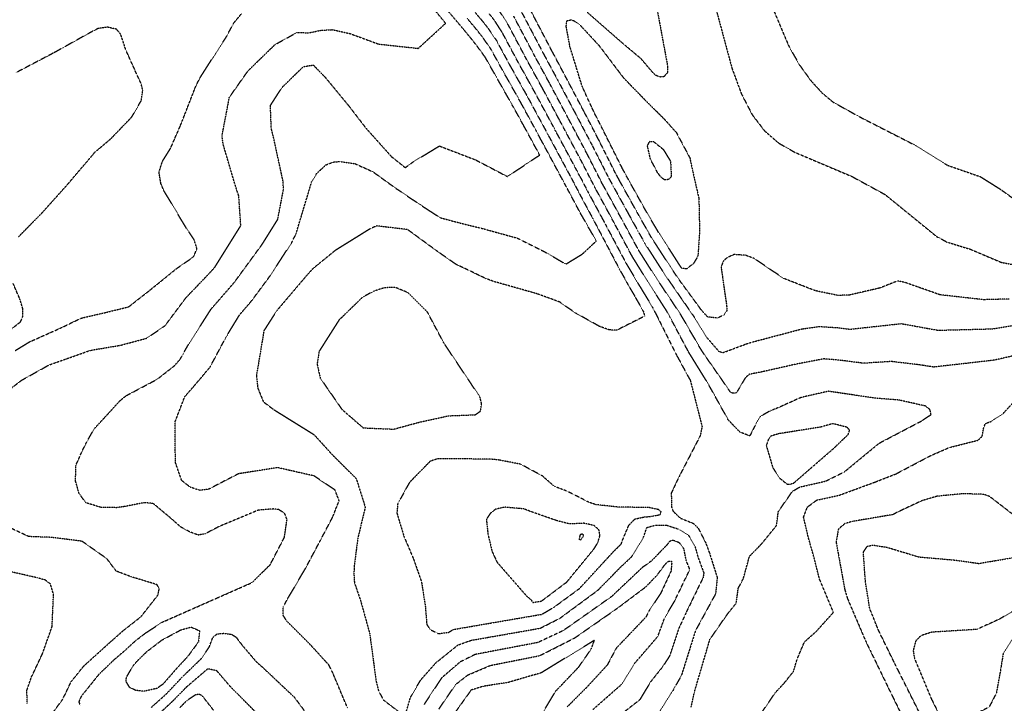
# Model space of a CAD drawing. Header units: feet. Extents: x -2779 to 2255280, y -1593 to 614924.
# Tile 96 of 113: x 2243370 to 2244033, y 597287 to 597748. Entities that reach past the tile are written whole.
import ezdxf

# ---------------------------------------------------------------- set-up
doc = ezdxf.new("R2010")
doc.units = ezdxf.units.FT
doc.header["$MEASUREMENT"] = 0
doc.linetypes.add('OhDOT_USTN3', pattern=[0.22, 0.165, -0.055])
for name, color, linetype in [('0_aerial', 7, 'Continuous'), ('DT_X_Contour_Major', 132, 'OhDOT_USTN3'), ('DT_X_Contour_Minor', 136, 'OhDOT_USTN3')]:
    doc.layers.add(name, color=color, linetype=linetype)
picture_1 = doc.add_image_def('image1.sid', size_in_pixel=(17786, 6468))

msp = doc.modelspace()

# ---------------------------------------------------------------- linework, layer by layer
at = {"layer": 'DT_X_Contour_Major'}
for points in [[(2243837.57, 597760.03), (2243849.7, 597715.08), (2243856.03, 597697.99), (2243863.24, 597684.02), (2243871.49, 597673.19), (2243881.02, 597664.92), (2243891.87, 597658.69), (2243930.14, 597642.52), (2243952.81, 597630.19), (2243987.52, 597601.93), (2243994.49, 597598.2), (2244010.1, 597593.38), (2244031.04, 597584.53), (2244040.42, 597582.75)], [(2243366.77, 597525.08), (2243376.5, 597530.95), (2243397.62, 597540.37), (2243411.2, 597546.91), (2243428.01, 597550.82), (2243443.22, 597554.56), (2243457.18, 597565.47), (2243475.5, 597580.31), (2243486.93, 597588.26), (2243489.21, 597593.61), (2243487.33, 597599.79), (2243482.19, 597607.3), (2243466.95, 597632.79), (2243464.93, 597637.55), (2243463.66, 597645.33), (2243465.92, 597652.48), (2243471.41, 597661.32), (2243478, 597676.41), (2243488.43, 597703.08), (2243491.29, 597708.87), (2243509.06, 597736.52), (2243514.02, 597745.76), (2243519.29, 597752.09)], [(2243746.99, 597642.84), (2243745, 597646.64), (2243731.03, 597672.74), (2243728.37, 597677.68), (2243717.3, 597698.25), (2243705.82, 597718.93), (2243694.86, 597739.38), (2243689.46, 597747.76), (2243686.2, 597751.84)], [(2243746.99, 597642.84), (2243752.99, 597631.23), (2243761.79, 597614.98), (2243764.33, 597610.19), (2243778.14, 597584.2), (2243786.14, 597570.72), (2243795.96, 597554.47), (2243798.59, 597549.41), (2243812.32, 597522.03), (2243821.58, 597504.94), (2243829.53, 597473.84), (2243828.21, 597467.57), (2243814.39, 597440.86), (2243808.75, 597429.05), (2243808.97, 597419.52), (2243810.03, 597416.75), (2243814.97, 597412.14), (2243823.61, 597408.67), (2243826.92, 597405.45), (2243832.01, 597395.43), (2243834.65, 597388.28), (2243839.7, 597372.27), (2243838.63, 597361.24), (2243825.04, 597336.33), (2243815.59, 597306.27), (2243809.79, 597295.9), (2243797.77, 597276.74)], [(2243374.85, 597287.41), (2243374.66, 597296.24), (2243377.69, 597305.09), (2243385.12, 597320.8), (2243391.64, 597339.17), (2243392.61, 597360.82), (2243390.54, 597367.84), (2243386.93, 597370.53), (2243381.5, 597372.04), (2243363.75, 597376.08)], [(2244039.68, 597349.92), (2244030.25, 597344.38), (2244014.71, 597337.22), (2243984.24, 597335.37), (2243976.9, 597333), (2243973.46, 597329.5), (2243971.73, 597323.04), (2243972.57, 597317.78), (2243984.06, 597290.26), (2243987.05, 597284.31), (2243999.93, 597258.45), (2244011.97, 597232.62), (2244014.62, 597226.93), (2244029.14, 597196.62), (2244037.04, 597182.45)], [(2243500.61, 597282.53), (2243492.79, 597292.51), (2243490.91, 597293.43), (2243488.43, 597293.21), (2243482.19, 597289.11), (2243477.51, 597284.3)]]:
    msp.add_lwpolyline(points, dxfattribs=at)
at = {"layer": 'DT_X_Contour_Minor'}
for points in [[(2243746.98, 597779.34), (2243750.16, 597792.69), (2243753.08, 597799.6), (2243756.38, 597802.48), (2243766.01, 597802.93), (2243768.88, 597803.79), (2243772.05, 597803.64), (2243775.79, 597801.48), (2243784.13, 597792.26), (2243794.1, 597775.39), (2243797.49, 597764.07), (2243806.33, 597716.5), (2243806.23, 597712.28), (2243803.78, 597709.56), (2243801.46, 597709.36), (2243798.34, 597710.42), (2243796.03, 597712.68), (2243788.47, 597721.62), (2243775.82, 597732.22), (2243752.37, 597752.76), (2243747.99, 597760.24), (2243746.01, 597767.27), (2243746.98, 597779.34)], [(2243870.65, 597771.1), (2243887.88, 597730.28), (2243895.01, 597717.66), (2243902.72, 597706.99), (2243910.45, 597698.54), (2243917.93, 597692.34), (2243935.77, 597682.46), (2243972.3, 597663.81), (2243994.58, 597650.01), (2244017.14, 597642.14), (2244030.7, 597633.62), (2244039.68, 597627.11)], [(2243350.45, 597489.19), (2243371.05, 597505.06), (2243389.56, 597515.38), (2243417.41, 597525.23), (2243437.63, 597528.64), (2243455.43, 597533.4), (2243467.82, 597541.93), (2243481.86, 597560.72), (2243497.76, 597577.32), (2243501.3, 597581.28), (2243518.76, 597609.22), (2243517.41, 597629.28), (2243515.76, 597634.05), (2243506.95, 597663.76), (2243506.09, 597669.57), (2243511.08, 597695.73), (2243523.74, 597713.64), (2243541.85, 597731.24), (2243556.58, 597739.35), (2243564.7, 597739.16), (2243572.57, 597740.81), (2243580.39, 597741.27), (2243592.26, 597738.66), (2243611.46, 597731.59), (2243638.31, 597728.64), (2243656.74, 597745.53), (2243654.89, 597747.79), (2243638.17, 597768.15)], [(2243706.42, 597755.91), (2243722.69, 597724.99), (2243732.04, 597707.61), (2243744.56, 597684.02), (2243755.36, 597663.5), (2243766.64, 597641.24), (2243779.77, 597617.4), (2243791.15, 597596.85), (2243805.52, 597574.6), (2243808.73, 597569.97), (2243824.35, 597547.44), (2243832.79, 597533.77), (2243840.71, 597524.65), (2243843.5, 597523.72), (2243845.49, 597524.41), (2243859.2, 597529.52), (2243863.21, 597530.79), (2243896.9, 597539.7), (2243908.39, 597541.3), (2243920.86, 597540.53), (2243929.18, 597539.47), (2243963.75, 597543.24), (2243988.39, 597538.78), (2244025.27, 597539.73), (2244049.26, 597543.66)], [(2244036.37, 597559.79), (2244019.28, 597559.33), (2243989.93, 597562.61), (2243966.25, 597570.93), (2243961.3, 597571.99), (2243949.12, 597567.17), (2243928.85, 597562.5), (2243921.29, 597562.18), (2243905.93, 597565.34), (2243884.4, 597573.69), (2243864.59, 597587.13), (2243858.7, 597589.25), (2243851.08, 597589.78), (2243846.71, 597587.86), (2243844.06, 597585.68), (2243842.27, 597581.5), (2243843.26, 597574.81), (2243846.07, 597555.25), (2243846.2, 597551.87), (2243844.3, 597549), (2243839.78, 597546.96), (2243833.33, 597547.71), (2243829.33, 597551.99), (2243814.15, 597572.69), (2243810.88, 597577.43), (2243795.48, 597601.06), (2243785.76, 597618.2), (2243773.73, 597639.84), (2243771.19, 597644.58), (2243758.81, 597669.12), (2243749.96, 597686.13), (2243736.95, 597710.74), (2243728.31, 597727.01), (2243712.82, 597756.55)], [(2243446.57, 597328.44), (2243447.59, 597329.39), (2243454.4, 597334.67), (2243465.6, 597341.99), (2243502.12, 597358.13), (2243526.4, 597368.84), (2243538.61, 597380.88), (2243548.17, 597399.37), (2243549.91, 597411.21), (2243548.24, 597415.57), (2243544.2, 597418.04), (2243540.6, 597418.37), (2243530.64, 597417.61), (2243504.23, 597406.58), (2243494.92, 597401.74), (2243490.18, 597400.77), (2243484.37, 597402.92), (2243478.13, 597406.37), (2243471.92, 597411.89), (2243459.78, 597422.02), (2243453.86, 597422.62), (2243440.46, 597420), (2243434.98, 597419.23), (2243424.53, 597419.45), (2243414.45, 597422.5), (2243409.8, 597428.8), (2243407.48, 597437.09), (2243407.59, 597447.53), (2243411.42, 597456.29), (2243414.74, 597463.05), (2243419.79, 597472.09), (2243437.41, 597491.29), (2243441.53, 597494.68), (2243462.4, 597505.73), (2243473.98, 597514.79), (2243477.82, 597519.12), (2243483.45, 597529.13), (2243498.66, 597552.89), (2243514.47, 597571.1), (2243533.26, 597596.81), (2243543.66, 597613.48), (2243547.53, 597633.63), (2243547.21, 597639.17), (2243540.52, 597669.99), (2243539.27, 597674.96), (2243538.74, 597690.26), (2243546.68, 597702.46), (2243560.93, 597716.37), (2243567.6, 597717.42), (2243575.78, 597708.97), (2243591.54, 597689.88), (2243602.98, 597675.01), (2243620.18, 597655.8), (2243629.55, 597648.32), (2243635.03, 597652.28), (2243652.56, 597662.89), (2243676.86, 597653.58), (2243698.39, 597642.31), (2243720.12, 597656.79), (2243709.16, 597676.94), (2243702.56, 597688.89), (2243688.96, 597712.87), (2243683.3, 597722.86), (2243677.65, 597730.55), (2243674.36, 597734.75), (2243669.1, 597741.14), (2243658.34, 597753.86)], [(2243676.55, 597752.91), (2243681.3, 597747.32), (2243685.37, 597742.23), (2243691.01, 597733.87), (2243700.2, 597716.91), (2243712.39, 597695.13), (2243722.98, 597675.56), (2243725.85, 597670.23), (2243741.54, 597641.02), (2243748.43, 597627.89), (2243755.79, 597614.17), (2243758.52, 597609.01), (2243773.81, 597579.99), (2243779.68, 597569.43), (2243784.1, 597561.78), (2243790.02, 597551.32), (2243790.82, 597548.25), (2243772.07, 597538.79), (2243767.12, 597538.98), (2243760.43, 597541.34), (2243744.29, 597550.36), (2243733.47, 597557.83), (2243718.38, 597563.32), (2243689.05, 597571.63), (2243683.92, 597573.57), (2243663.51, 597583.3), (2243651.67, 597591.59), (2243631.14, 597606.55), (2243610.28, 597609.05), (2243605.69, 597606.97), (2243582.43, 597592.57), (2243566.97, 597579.92), (2243563.31, 597575.83), (2243543.16, 597552.16), (2243534.36, 597538.52), (2243529.29, 597508.14), (2243530.21, 597499.77), (2243533.98, 597490.57), (2243541.03, 597485.25), (2243568.03, 597468.53), (2243580.69, 597454.6), (2243596.57, 597438.79), (2243602.59, 597419.56), (2243597.53, 597398.44), (2243595.16, 597379.87), (2243594.96, 597374.8), (2243595.29, 597368.77), (2243598.04, 597360.74), (2243599.51, 597356.43), (2243605.62, 597334.39), (2243609.86, 597302.66), (2243611.52, 597295.97), (2243614.72, 597289.83), (2243628.89, 597278.95)], [(2243822.14, 597284.87), (2243824.31, 597294.85), (2243834.82, 597330.6), (2243846.79, 597347.83), (2243852.47, 597354.82), (2243853.91, 597365.02), (2243857.33, 597371.44), (2243861.45, 597386.48), (2243869.65, 597394.92), (2243879.71, 597407.28), (2243880.88, 597416.62), (2243890.39, 597430.27), (2243895.25, 597433.13), (2243912.87, 597437.17), (2243925.45, 597443.42), (2243948.79, 597462.68), (2243977.24, 597477.59), (2243983.76, 597481.96), (2243983.04, 597485.24), (2243980.11, 597487.69), (2243962.17, 597491.72), (2243946.33, 597492.99), (2243914.58, 597497.66), (2243896.03, 597493.41), (2243879.57, 597486.03), (2243875.9, 597484.69), (2243868.82, 597480.78), (2243866.09, 597476.28), (2243861.63, 597467.58), (2243855.04, 597470.16), (2243847.22, 597478.28), (2243833.91, 597502.18), (2243820.26, 597524.4), (2243807.88, 597547.68), (2243805.42, 597552.13), (2243792.6, 597572.01), (2243782.48, 597588.42), (2243770.14, 597611.38), (2243767.78, 597615.78), (2243757.54, 597634.57), (2243748.45, 597652.26), (2243736.21, 597675.24), (2243733.77, 597679.79), (2243722.21, 597701.37), (2243711.45, 597720.95), (2243698.72, 597744.89), (2243692.33, 597754.85)], [(2244060.91, 597526.51), (2244026.35, 597518.59), (2243985.49, 597513.95), (2243976.75, 597515.36), (2243957.08, 597517.7), (2243938.24, 597516.53), (2243921.95, 597518.6), (2243911.48, 597519.48), (2243891.98, 597515.72), (2243869.52, 597510.64), (2243861.23, 597509.02), (2243858.78, 597506.87), (2243854.74, 597500.15), (2243852.7, 597496.54), (2243850.17, 597496.33), (2243848.61, 597497.09), (2243844.25, 597503.43), (2243830.94, 597522.52), (2243828.2, 597526.78), (2243814.88, 597549.79), (2243799.06, 597573.31), (2243786.81, 597592.63), (2243773.77, 597616.59), (2243762.09, 597637.9), (2243751.91, 597657.88), (2243739.17, 597681.9), (2243727.13, 597704.49), (2243717.07, 597722.97), (2243702.57, 597750.4)], [(2243368.71, 597601.42), (2243384.53, 597617.47), (2243402.83, 597637.87), (2243406.23, 597641.94), (2243420.64, 597658.84), (2243431.17, 597667.74), (2243445.24, 597682.37), (2243451.71, 597693.43), (2243452.74, 597700.37), (2243451.64, 597704.71), (2243441.42, 597727.34), (2243437.78, 597738.3), (2243435.03, 597741.53), (2243428.9, 597742.93), (2243422.65, 597742.04), (2243417.22, 597739.25), (2243393.09, 597725.8), (2243367.08, 597712.16)], [(2243590.58, 597284.51), (2243580.79, 597307.79), (2243578.14, 597313.21), (2243566.33, 597326.17), (2243549.55, 597342.98), (2243547.35, 597346.64), (2243547.4, 597352.34), (2243549.76, 597356.89), (2243562.64, 597378.85), (2243571.9, 597396.3), (2243580.58, 597412.77), (2243585.01, 597423.89), (2243582.23, 597431.13), (2243568.12, 597440.62), (2243543.59, 597446.21), (2243517.21, 597442.08), (2243497.16, 597431.71), (2243491.15, 597430.9), (2243484.69, 597433.05), (2243478.94, 597437.52), (2243474.68, 597449.8), (2243474.59, 597477.3), (2243481, 597493.98), (2243489.58, 597503.87), (2243498.07, 597513.99), (2243508.65, 597533.83), (2243517.88, 597549.11), (2243525.73, 597558.15), (2243537.85, 597574.51), (2243553.04, 597597.7), (2243556.07, 597604.02), (2243566.57, 597638.92), (2243569.94, 597644.4), (2243576.03, 597650.12), (2243581.15, 597652.11), (2243585.83, 597652.43), (2243595.58, 597651.02), (2243607.63, 597645.63), (2243623.26, 597634.36), (2243637.51, 597624.76), (2243653.01, 597614.6), (2243668.88, 597610.38), (2243680.15, 597607.7), (2243704.96, 597600.85), (2243723.67, 597591.5), (2243737.73, 597583.33), (2243748.69, 597589.95), (2243758.27, 597598.88), (2243747.36, 597618.01), (2243743.88, 597624.55), (2243738.09, 597635.4), (2243720.66, 597667.73), (2243717.58, 597673.45), (2243707.47, 597692.01), (2243694.58, 597714.89), (2243687.15, 597728.36), (2243681.27, 597736.69), (2243676.4, 597742.79), (2243671.34, 597748.77)], [(2243823.77, 597583.74), (2243819.07, 597580.1), (2243815.84, 597580.48), (2243813.09, 597584.68), (2243799.82, 597605.27), (2243791.75, 597619.01), (2243778.67, 597642.45), (2243775.74, 597647.92), (2243762.27, 597674.74), (2243756.62, 597685.85), (2243748.74, 597703.03), (2243740.53, 597729.73), (2243737.99, 597743.35), (2243738.39, 597747.26), (2243741.17, 597747.86), (2243742.89, 597747.39), (2243747.13, 597744.54), (2243759.92, 597730.76), (2243776.68, 597708.7), (2243791.45, 597693.53), (2243804.37, 597680.68), (2243812.19, 597671.93), (2243821.27, 597654.91), (2243822.99, 597646.76), (2243827.36, 597627.61), (2243827.82, 597605.22), (2243826.7, 597588.72), (2243823.77, 597583.74)], [(2243808.75, 597642.21), (2243806.96, 597640.32), (2243804.38, 597640), (2243802.07, 597641.62), (2243799.59, 597644.84), (2243794.73, 597654), (2243792.75, 597662.93), (2243794.16, 597666.04), (2243796.9, 597665.83), (2243803.44, 597660.54), (2243808.29, 597652.54), (2243808.75, 597642.21)], [(2243358.66, 597535.26), (2243370.33, 597544.41), (2243371.81, 597547.76), (2243371.97, 597553.15), (2243369.88, 597559.87), (2243365.41, 597570.26)], [(2243679.86, 597493.86), (2243678.96, 597495.24), (2243671.85, 597505.78), (2243655.58, 597530.14), (2243644.47, 597551.04), (2243631.4, 597564.07), (2243622.84, 597567.62), (2243615.69, 597567.4), (2243608.75, 597565.25), (2243600.82, 597561.05), (2243584.99, 597545.68), (2243571.5, 597524.56), (2243570.16, 597515.99), (2243572.28, 597506.51), (2243586.85, 597485.49), (2243601.22, 597473.02), (2243621.82, 597472.14), (2243638.26, 597476.64), (2243658.73, 597481.15), (2243676.76, 597481.85), (2243680.25, 597484.33), (2243680.95, 597489.39), (2243679.86, 597493.86)], [(2243870.04, 597281.77), (2243878.93, 597294.75), (2243884.53, 597300.71), (2243891.18, 597309), (2243893.4, 597316.85), (2243898.49, 597328.82), (2243906.46, 597335.89), (2243917.98, 597348.71), (2243908.62, 597371.18), (2243904.62, 597386.83), (2243901.29, 597398.53), (2243897.87, 597412.84), (2243900.43, 597419.66), (2243906.84, 597424.38), (2243921.88, 597427.63), (2243946.07, 597436.52), (2243960.01, 597441.95), (2243983.74, 597454.45), (2243996.34, 597459.88), (2244015.49, 597464.67), (2244018.22, 597467.36), (2244019.28, 597473.14), (2244020.34, 597475.95), (2244024.19, 597477.34), (2244031.88, 597482.19), (2244057.92, 597510.41)], [(2243891.24, 597435.81), (2243918.6, 597459.58), (2243927.94, 597468.55), (2243928.89, 597471.38), (2243927.33, 597473.38), (2243917.56, 597475.87), (2243909.54, 597473.54), (2243880.82, 597468.99), (2243875.91, 597467.45), (2243874.12, 597464.93), (2243872.79, 597461.09), (2243877.23, 597446.05), (2243882, 597438.96), (2243886.77, 597435.05), (2243888.56, 597434.98), (2243891.24, 597435.81)], [(2243634.96, 597385.09), (2243640.47, 597369.37), (2243643.05, 597353.14), (2243644.05, 597340.49), (2243646.5, 597337.04), (2243651.87, 597334.36), (2243658.75, 597335.25), (2243662.16, 597337.24), (2243695.35, 597342.94), (2243721.53, 597347.42), (2243729.64, 597352.11), (2243746.94, 597364.77), (2243768.97, 597388.75), (2243775.09, 597394.85), (2243775.59, 597396.61), (2243780.16, 597407.38), (2243784.19, 597411.59), (2243790.48, 597412.95), (2243794.78, 597413.37), (2243801.15, 597414.49), (2243802.01, 597416.54), (2243799.97, 597417.99), (2243794, 597419.28), (2243772.64, 597419.66), (2243758.03, 597421.27), (2243753.16, 597422.88), (2243748.17, 597425.53), (2243738.49, 597430.38), (2243731.3, 597433.07), (2243729, 597434.43), (2243721.93, 597440.63), (2243707.21, 597448.53), (2243692.81, 597451.32), (2243687.11, 597451.94), (2243651.66, 597452.21), (2243646.41, 597450.58), (2243632.39, 597436.24), (2243624.47, 597421.83), (2243623.94, 597415.57), (2243628.77, 597399.52), (2243631.76, 597392.71), (2243634.96, 597385.09)], [(2244043.99, 597410.76), (2244023.16, 597426.84), (2244019.36, 597428.18), (2244005.53, 597428.65), (2243987.69, 597426.93), (2243977.71, 597423.97), (2243963.34, 597417.28), (2243957.79, 597414.51), (2243930.76, 597409.94), (2243925.59, 597408.42), (2243921.34, 597404.76), (2243919.81, 597396.09), (2243925.65, 597363.97), (2243927.33, 597358.32), (2243939.54, 597329.72), (2243942.8, 597322.97), (2243958.17, 597291.34), (2243964.53, 597278.47)], [(2243685.28, 597401.11), (2243688.1, 597389.71), (2243691.42, 597382.49), (2243711.11, 597359.92), (2243714.59, 597356.89), (2243715.2, 597355.37), (2243721.23, 597356.26), (2243738.42, 597369.19), (2243756.93, 597391.78), (2243759.4, 597396.08), (2243760.69, 597400.5), (2243759.99, 597404.38), (2243756.76, 597407.17), (2243750.12, 597408.74), (2243740.34, 597408.25), (2243731.73, 597410.46), (2243713.97, 597416.68), (2243709.43, 597418.42), (2243696.5, 597419.55), (2243690.48, 597418.26), (2243686.93, 597415.46), (2243684.19, 597411.52), (2243685.28, 597401.11)], [(2243392.28, 597281.33), (2243398.78, 597290.14), (2243404.45, 597301.96), (2243413.04, 597312.64), (2243430.17, 597328.09), (2243440.01, 597336.81), (2243443.17, 597339.26), (2243451.48, 597345.75), (2243462.93, 597360.36), (2243463.79, 597364.45), (2243462.39, 597367.36), (2243444.79, 597372.73), (2243434.82, 597376.52), (2243428.57, 597384.83), (2243411.76, 597396.65), (2243390.94, 597399.23), (2243375.94, 597399.77), (2243358.79, 597407.7)], [(2243629.57, 597279.33), (2243633.16, 597291.68), (2243640.01, 597303.23), (2243650.17, 597314.74), (2243665.11, 597326.76), (2243673.99, 597329.91), (2243720.43, 597338.04), (2243733.78, 597344.79), (2243759.34, 597363.61), (2243774.64, 597379.23), (2243781.91, 597386.01), (2243789.99, 597399.17), (2243792.27, 597405.81), (2243798.01, 597407.49), (2243805.52, 597407.47), (2243813.3, 597404.93), (2243820.34, 597400.63), (2243824.69, 597393.37), (2243826.73, 597385.98), (2243830.67, 597375.32), (2243830.17, 597372.08), (2243818.53, 597348.14), (2243813.85, 597337.98), (2243807.66, 597319.41), (2243802.79, 597311.89), (2243794.53, 597301.52), (2243787.56, 597289.82), (2243760.85, 597269.01)], [(2243747.34, 597400.26), (2243747.58, 597401.25), (2243748.3, 597401.53), (2243748.84, 597401.52), (2243749.41, 597401.12), (2243749.55, 597400.44), (2243749.16, 597399.45), (2243748.99, 597399.14), (2243747.51, 597397.46), (2243746.87, 597397.54), (2243746.84, 597398.36), (2243747.34, 597400.26)], [(2243756.03, 597283.3), (2243775.31, 597300.26), (2243783.87, 597314.12), (2243799.74, 597332.55), (2243804.18, 597344.7), (2243811.01, 597356.35), (2243821.12, 597377.27), (2243821.02, 597378.25), (2243818.81, 597383.68), (2243817.36, 597391.31), (2243814.36, 597395.53), (2243809.98, 597397.28), (2243807.66, 597396.49), (2243805.67, 597393.97), (2243795.41, 597383.33), (2243789.18, 597378.87), (2243768.49, 597359.31), (2243735.76, 597336.25), (2243718.94, 597328.42), (2243676.66, 597320.35), (2243666.58, 597315.37), (2243654.02, 597304.54), (2243642.24, 597286.66)], [(2243976.75, 597279.58), (2243961.88, 597309.11), (2243959.35, 597314.2), (2243948.41, 597336.54), (2243942.47, 597351.27), (2243939.56, 597369.5), (2243938.15, 597389.34), (2243940.75, 597393.18), (2243944.63, 597394.05), (2243954.32, 597392.51), (2243975.41, 597386.1), (2243999.87, 597383.95), (2244016.06, 597381.68), (2244027.21, 597383.61), (2244044.48, 597386.48)], [(2243652.22, 597283.62), (2243663.57, 597300.16), (2243671.72, 597306.54), (2243686.87, 597312.96), (2243720.18, 597319.58), (2243743.64, 597331.46), (2243772.51, 597351.53), (2243791.72, 597366), (2243799.15, 597373.72), (2243804.92, 597381.45), (2243807.13, 597383.3), (2243808.92, 597383.17), (2243809.05, 597381.71), (2243808.58, 597376.43), (2243801.8, 597361.77), (2243793.86, 597349.9), (2243791.81, 597345.69), (2243771.63, 597324.52), (2243765.63, 597313.25), (2243751.2, 597297.6), (2243738.6, 597284.99)], [(2243445.94, 597312.4), (2243449.08, 597316.06), (2243455.62, 597322.4), (2243465.63, 597330.07), (2243478.39, 597336.91), (2243485.33, 597338.84), (2243490.92, 597336.32), (2243490.27, 597328.88), (2243482.91, 597318.84), (2243475.83, 597311.26), (2243466.36, 597300.38), (2243462.19, 597297.41), (2243453.59, 597295.58), (2243448.08, 597296.12), (2243443.88, 597298.11), (2243441.52, 597302.04), (2243441.68, 597304.79), (2243445.94, 597312.4)], [(2243458.27, 597284.55), (2243468.32, 597293.51), (2243479.47, 597305.28), (2243492.23, 597317.62), (2243497.56, 597325.51), (2243499.95, 597331.9), (2243502.75, 597334.21), (2243507.2, 597334.62), (2243512.54, 597333.94), (2243515.5, 597332.11), (2243519.81, 597326.43), (2243529.33, 597315.27), (2243533.2, 597311.94), (2243554.8, 597291.59), (2243564.66, 597278.25)], [(2244041.84, 597335.62), (2244032.32, 597320.78), (2244030.84, 597311.53), (2244030.58, 597309.77), (2244027.76, 597294.37), (2244022.79, 597284.74), (2244009.74, 597278.47), (2244007.05, 597274.96)], [(2243446.57, 597328.44), (2243441.12, 597323.38), (2243433.16, 597316.55), (2243423, 597306.76), (2243412.15, 597293.25), (2243411.11, 597291.79), (2243409.66, 597288.48), (2243410.47, 597286.22)], [(2243721.44, 597279.83), (2243730.8, 597295.54), (2243746.38, 597311.89), (2243754.8, 597323.98), (2243756.98, 597329.91), (2243721.12, 597307.98), (2243699.06, 597301.55), (2243681.94, 597298.85), (2243673.93, 597296.38), (2243656.59, 597272.18)], [(2243534.38, 597275.83), (2243511.96, 597298.45), (2243502.59, 597309.38), (2243496.48, 597310.67), (2243481.94, 597298.21), (2243472.69, 597288.72), (2243463.97, 597280.64)]]:
    msp.add_lwpolyline(points, dxfattribs=at)

# ---------------------------------------------------------------- pictures from other files: only their frames are drawn
at = {"layer": '0_aerial'}
image = msp.add_image(picture_1, insert=(2243173.45, 594670.71), size_in_units=(8711.37, 3167.95), dxfattribs=dict(at, fade=50))
image.dxf.flags = 7

doc.saveas('drawing.dxf')
